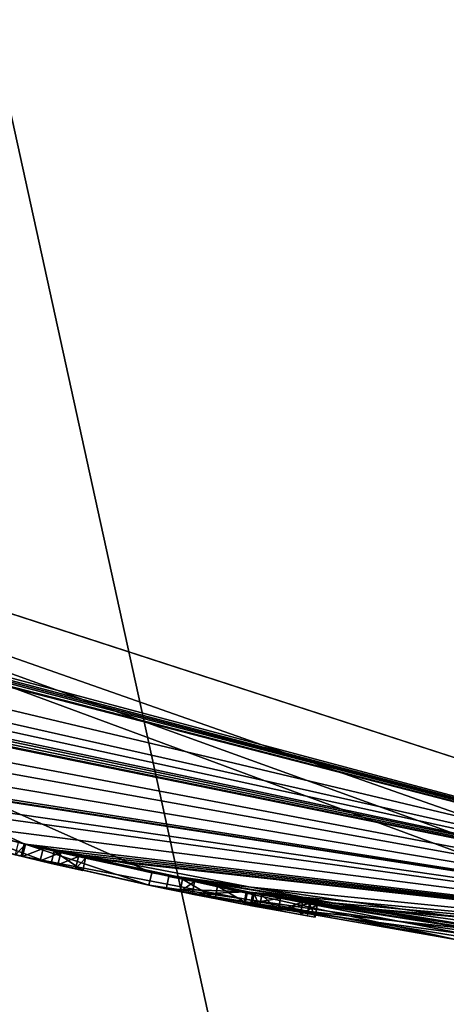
# Model space of a CAD drawing. Header units: millimetres. Extents: x -24 to 81, y -250 to 24.
# Tile 10 of 27: x -4.35 to -2.67, y -18.62 to -14.72. Entities that reach past the tile are written whole.
import ezdxf

# ---------------------------------------------------------------- set-up
doc = ezdxf.new("R2010")
doc.units = ezdxf.units.MM
doc.header["$LTSCALE"] = 52.148148
for name, color, linetype in [('1', 7, 'CONTINUOUS'), ('14', 7, 'CONTINUOUS'), ('162', 7, 'CONTINUOUS'), ('163', 7, 'CONTINUOUS'), ('164', 7, 'CONTINUOUS'), ('165', 7, 'CONTINUOUS'), ('166', 7, 'CONTINUOUS'), ('167', 7, 'CONTINUOUS'), ('170', 7, 'CONTINUOUS'), ('185', 7, 'CONTINUOUS'), ('238', 7, 'CONTINUOUS'), ('292', 7, 'CONTINUOUS'), ('294', 7, 'CONTINUOUS'), ('35', 7, 'CONTINUOUS'), ('36', 7, 'CONTINUOUS'), ('37', 7, 'CONTINUOUS'), ('38', 7, 'CONTINUOUS'), ('39', 7, 'CONTINUOUS')]:
    doc.layers.add(name, color=color, linetype=linetype)

msp = doc.modelspace()

# ---------------------------------------------------------------- linework, layer by layer
at = {"layer": '1', "color": 7, "linetype": 'CONTINUOUS', "true_color": 0xe6e6e6}
for points in [[(-10.875, -14.9659, 120), (-4.6587, -17.9038, 16.1183), (-4.3374, -17.9844, 20.4966), (-10.875, -14.9659, 120)], [(0, -18.5, 120), (-10.875, -14.9659, 120), (0, -18.5, 100.75), (0, -18.5, 120)], [(0, -18.5, 100.75), (-10.875, -14.9659, 120), (0, -18.5, 48.25), (0, -18.5, 100.75)], [(0, -18.5, 48.25), (-10.875, -14.9659, 120), (0, -18.5, 23.8163), (0, -18.5, 48.25)], [(0, -18.5, 23.8163), (-10.875, -14.9659, 120), (-0.872, -18.4794, 23.0491), (0, -18.5, 23.8163)], [(-0.872, -18.4794, 23.0491), (-10.875, -14.9659, 120), (-1.2089, -18.4605, 23.9419), (-0.872, -18.4794, 23.0491)], [(-1.2089, -18.4605, 23.9419), (-10.875, -14.9659, 120), (-1.4788, -18.4408, 24.2125), (-1.2089, -18.4605, 23.9419)], [(-1.4788, -18.4408, 24.2125), (-10.875, -14.9659, 120), (-3.8331, -18.0985, 23.0443), (-1.4788, -18.4408, 24.2125)], [(-3.8331, -18.0985, 23.0443), (-10.875, -14.9659, 120), (-4.3374, -17.9844, 20.4966), (-3.8331, -18.0985, 23.0443)], [(0, -18.5, 4.5), (-9.2226, -16.0372, 14.5791), (-10.873, -14.967, 4.5), (0, -18.5, 4.5)], [(-9.1526, -16.0773, 14.5493), (-9.2226, -16.0372, 14.5791), (0, -18.5, 4.5), (-9.1526, -16.0773, 14.5493)], [(-9.1064, -16.1035, 14.5493), (-9.1526, -16.0773, 14.5493), (0, -18.5, 4.5), (-9.1064, -16.1035, 14.5493)], [(-9.0601, -16.1296, 14.5493), (-9.1064, -16.1035, 14.5493), (0, -18.5, 4.5), (-9.0601, -16.1296, 14.5493)], [(-8.99, -16.1688, 14.5791), (-9.0601, -16.1296, 14.5493), (0, -18.5, 4.5), (-8.99, -16.1688, 14.5791)], [(-8.9626, -16.184, 14.6468), (-8.99, -16.1688, 14.5791), (0, -18.5, 4.5), (-8.9626, -16.184, 14.6468)], [(-8.3337, -16.5166, 14.614), (-8.9626, -16.184, 14.6468), (0, -18.5, 4.5), (-8.3337, -16.5166, 14.614)], [(-7.955, -16.7023, 14.5), (-8.3337, -16.5166, 14.614), (0, -18.5, 4.5), (-7.955, -16.7023, 14.5)], [(-7.7176, -16.8133, 14.5511), (-7.955, -16.7023, 14.5), (0, -18.5, 4.5), (-7.7176, -16.8133, 14.5511)], [(-7.4961, -16.9133, 14.5792), (-7.7176, -16.8133, 14.5511), (0, -18.5, 4.5), (-7.4961, -16.9133, 14.5792)], [(-7.4259, -16.9442, 14.5493), (-7.4961, -16.9133, 14.5792), (0, -18.5, 4.5), (-7.4259, -16.9442, 14.5493)], [(-7.3494, -16.9775, 14.5493), (-7.4259, -16.9442, 14.5493), (0, -18.5, 4.5), (-7.3494, -16.9775, 14.5493)], [(-7.2793, -17.0077, 14.5791), (-7.3494, -16.9775, 14.5493), (0, -18.5, 4.5), (-7.2793, -17.0077, 14.5791)], [(-7.252, -17.0194, 14.6468), (-7.2793, -17.0077, 14.5791), (0, -18.5, 4.5), (-7.252, -17.0194, 14.6468)], [(-6.7998, -17.205, 14.8397), (-7.252, -17.0194, 14.6468), (0, -18.5, 4.5), (-6.7998, -17.205, 14.8397)], [(-6.4756, -17.3296, 14.5547), (-6.7998, -17.205, 14.8397), (0, -18.5, 4.5), (-6.4756, -17.3296, 14.5547)], [(-6.052, -17.4821, 14.5057), (-6.4756, -17.3296, 14.5547), (0, -18.5, 4.5), (-6.052, -17.4821, 14.5057)], [(-5.682, -17.6058, 14.632), (-6.052, -17.4821, 14.5057), (0, -18.5, 4.5), (-5.682, -17.6058, 14.632)], [(-5.6228, -17.6248, 14.6949), (-5.682, -17.6058, 14.632), (0, -18.5, 4.5), (-5.6228, -17.6248, 14.6949)], [(-5.6011, -17.6317, 15.2924), (-5.6228, -17.6248, 14.6949), (0, -18.5, 4.5), (-5.6011, -17.6317, 15.2924)], [(-5.2555, -17.7378, 14.684), (-5.6011, -17.6317, 15.2924), (0, -18.5, 4.5), (-5.2555, -17.7378, 14.684)], [(-5.0544, -17.7962, 14.547), (-5.2555, -17.7378, 14.684), (0, -18.5, 4.5), (-5.0544, -17.7962, 14.547)], [(-4.6791, -17.8985, 14.5382), (-5.0544, -17.7962, 14.547), (0, -18.5, 4.5), (-4.6791, -17.8985, 14.5382)], [(-4.3317, -17.9857, 14.5783), (-4.3598, -17.9789, 14.6468), (-4.6791, -17.8985, 14.5382), (-4.3317, -17.9857, 14.5783)], [(-4.3317, -17.9857, 14.5783), (-4.6791, -17.8985, 14.5382), (0, -18.5, 4.5), (-4.3317, -17.9857, 14.5783)], [(-4.6587, -17.9038, 16.1183), (-4.2183, -18.0127, 15.9738), (-4.3374, -17.9844, 20.4966), (-4.6587, -17.9038, 16.1183)], [(-4.2183, -18.0127, 15.9738), (-4.0947, -18.0412, 15.5496), (-4.3374, -17.9844, 20.4966), (-4.2183, -18.0127, 15.9738)], [(-4.0947, -18.0412, 15.5496), (-3.7111, -18.124, 14.9082), (-4.3374, -17.9844, 20.4966), (-4.0947, -18.0412, 15.5496)], [(-3.5724, -18.1518, 16.8631), (-3.4336, -18.1786, 16.7243), (-4.3374, -17.9844, 20.4966), (-3.5724, -18.1518, 16.8631)], [(-4.3374, -17.9844, 20.4966), (-3.4336, -18.1786, 16.7243), (-2.6156, -18.3142, 18.5251), (-4.3374, -17.9844, 20.4966)], [(-3.7111, -18.124, 16.7243), (-3.5724, -18.1518, 16.8631), (-4.3374, -17.9844, 20.4966), (-3.7111, -18.124, 16.7243)], [(-3.7111, -18.124, 14.9082), (-3.7111, -18.124, 16.7243), (-4.3374, -17.9844, 20.4966), (-3.7111, -18.124, 14.9082)], [(-4.2624, -18.0023, 14.5493), (-4.3317, -17.9857, 14.5783), (0, -18.5, 4.5), (-4.2624, -18.0023, 14.5493)], [(-4.1921, -18.0188, 14.5493), (-4.2624, -18.0023, 14.5493), (0, -18.5, 4.5), (-4.1921, -18.0188, 14.5493)], [(-4.1228, -18.0347, 14.5783), (-4.1921, -18.0188, 14.5493), (0, -18.5, 4.5), (-4.1228, -18.0347, 14.5783)], [(-4.0947, -18.0412, 14.6468), (-4.1228, -18.0347, 14.5783), (0, -18.5, 4.5), (-4.0947, -18.0412, 14.6468)], [(-4.0947, -18.0412, 15.5496), (-4.0947, -18.0412, 14.6468), (0, -18.5, 4.5), (-4.0947, -18.0412, 15.5496)], [(-3.7111, -18.124, 14.9082), (-4.0947, -18.0412, 15.5496), (-3.6634, -18.1336, 14.6698), (-3.7111, -18.124, 14.9082)], [(-3.6634, -18.1336, 14.6698), (-4.0947, -18.0412, 15.5496), (0, -18.5, 4.5), (-3.6634, -18.1336, 14.6698)], [(-3.7659, -18.1127, 20.4722), (-2.1807, -18.371, 18.9426), (-3.4545, -18.1746, 22.6466), (-3.7659, -18.1127, 20.4722)], [(-3.4591, -18.1737, 14.5339), (-3.6634, -18.1336, 14.6698), (0, -18.5, 4.5), (-3.4591, -18.1737, 14.5339)], [(-3.3236, -18.199, 14.528), (-3.4591, -18.1737, 14.5339), (0, -18.5, 4.5), (-3.3236, -18.199, 14.528)], [(-3.4545, -18.1746, 22.6466), (-2.1807, -18.371, 18.9426), (-1.4788, -18.4408, 23.6723), (-3.4545, -18.1746, 22.6466)], [(-3.4276, -18.1797, 14.8458), (-3.3978, -18.1853, 14.7911), (-3.4336, -18.1786, 16.7243), (-3.4276, -18.1797, 14.8458)], [(-3.4336, -18.1786, 16.7243), (-3.3978, -18.1853, 14.7911), (-3.3241, -18.1989, 14.7617), (-3.4336, -18.1786, 16.7243)], [(-3.4336, -18.1786, 14.9169), (-3.4276, -18.1797, 14.8458), (-3.4336, -18.1786, 16.7243), (-3.4336, -18.1786, 14.9169)], [(-3.1786, -18.2249, 14.6616), (-3.4336, -18.1786, 16.7243), (-3.2368, -18.2146, 14.7362), (-3.1786, -18.2249, 14.6616)], [(-3.4336, -18.1786, 16.7243), (-3.1786, -18.2249, 14.6616), (-2.6156, -18.3142, 18.5251), (-3.4336, -18.1786, 16.7243)], [(-3.2368, -18.2146, 14.7362), (-3.4336, -18.1786, 16.7243), (-3.3241, -18.1989, 14.7617), (-3.2368, -18.2146, 14.7362)], [(-3.2092, -18.2195, 14.5648), (-3.3236, -18.199, 14.528), (0, -18.5, 4.5), (-3.2092, -18.2195, 14.5648)], [(-3.1786, -18.2249, 14.6616), (-3.2092, -18.2195, 14.5648), (0, -18.5, 4.5), (-3.1786, -18.2249, 14.6616)], [(-2.3871, -18.3454, 14.8358), (-3.1786, -18.2249, 14.6616), (0, -18.5, 4.5), (-2.3871, -18.3454, 14.8358)], [(-3.1786, -18.2249, 14.6616), (-2.3871, -18.3454, 14.8358), (-2.6156, -18.3142, 18.5251), (-3.1786, -18.2249, 14.6616)]]:
    msp.add_3dface(points, dxfattribs=at)
at = {"layer": '14', "color": 7, "linetype": 'CONTINUOUS', "true_color": 0xe6e6e6}
for points in [[(-10.875, -14.9659, 120), (0, -18.5, 120), (-9.5103, -3.0891, 120), (-10.875, -14.9659, 120)], [(-9.5103, -3.0891, 120), (0, -18.5, 120), (-5.8792, -8.0889, 120), (-9.5103, -3.0891, 120)], [(-5.8792, -8.0889, 120), (0, -18.5, 120), (0, -10, 120), (-5.8792, -8.0889, 120)]]:
    msp.add_3dface(points, dxfattribs=at)
at = {"layer": '162', "color": 7, "linetype": 'CONTINUOUS', "true_color": 0xe6e6e6}
for points in [[(-3.7111, -18.124, 14.9082), (-3.6634, -18.1336, 14.6698), (-3.7211, -18.1729, 14.9082), (-3.7111, -18.124, 14.9082)], [(-3.7211, -18.1729, 14.9082), (-3.6634, -18.1336, 14.6698), (-3.6731, -18.1827, 14.6694), (-3.7211, -18.1729, 14.9082)], [(-3.6634, -18.1336, 14.6698), (-3.4591, -18.1737, 14.5339), (-3.6731, -18.1827, 14.6694), (-3.6634, -18.1336, 14.6698)], [(-3.6731, -18.1827, 14.6694), (-3.4591, -18.1737, 14.5339), (-3.4681, -18.2229, 14.5339), (-3.6731, -18.1827, 14.6694)], [(-3.4591, -18.1737, 14.5339), (-3.3236, -18.199, 14.528), (-3.4681, -18.2229, 14.5339), (-3.4591, -18.1737, 14.5339)], [(-3.333, -18.2481, 14.7617), (-3.3978, -18.1853, 14.7911), (-3.407, -18.2344, 14.7911), (-3.333, -18.2481, 14.7617)], [(-3.3241, -18.1989, 14.7617), (-3.3978, -18.1853, 14.7911), (-3.333, -18.2481, 14.7617), (-3.3241, -18.1989, 14.7617)], [(-3.4681, -18.2229, 14.5339), (-3.3236, -18.199, 14.528), (-3.3325, -18.2482, 14.528), (-3.4681, -18.2229, 14.5339)], [(-3.2368, -18.2146, 14.7362), (-3.3241, -18.1989, 14.7617), (-3.333, -18.2481, 14.7617), (-3.2368, -18.2146, 14.7362)], [(-3.2455, -18.2639, 14.7361), (-3.2368, -18.2146, 14.7362), (-3.333, -18.2481, 14.7617), (-3.2455, -18.2639, 14.7361)], [(-3.3236, -18.199, 14.528), (-3.2092, -18.2195, 14.5648), (-3.3325, -18.2482, 14.528), (-3.3236, -18.199, 14.528)], [(-3.3325, -18.2482, 14.528), (-3.2092, -18.2195, 14.5648), (-3.218, -18.2687, 14.5648), (-3.3325, -18.2482, 14.528)], [(-3.1786, -18.2249, 14.6616), (-3.2368, -18.2146, 14.7362), (-3.2455, -18.2639, 14.7361), (-3.1786, -18.2249, 14.6616)], [(-3.1872, -18.2741, 14.6615), (-3.1786, -18.2249, 14.6616), (-3.2455, -18.2639, 14.7361), (-3.1872, -18.2741, 14.6615)], [(-3.218, -18.2687, 14.5648), (-3.2092, -18.2195, 14.5648), (-3.1872, -18.2741, 14.6615), (-3.218, -18.2687, 14.5648)], [(-3.2092, -18.2195, 14.5648), (-3.1786, -18.2249, 14.6616), (-3.1872, -18.2741, 14.6615), (-3.2092, -18.2195, 14.5648)]]:
    msp.add_3dface(points, dxfattribs=at)
at = {"layer": '163', "color": 7, "linetype": 'CONTINUOUS', "true_color": 0xe6e6e6}
for points in [[(-3.7111, -18.124, 16.7243), (-3.7111, -18.124, 14.9082), (-3.7211, -18.1729, 16.7243), (-3.7111, -18.124, 16.7243)], [(-3.7111, -18.124, 14.9082), (-3.7211, -18.1729, 14.9082), (-3.7211, -18.1729, 16.7243), (-3.7111, -18.124, 14.9082)]]:
    msp.add_3dface(points, dxfattribs=at)
at = {"layer": '164', "color": 7, "linetype": 'CONTINUOUS', "true_color": 0xe6e6e6}
for points in [[(-3.7111, -18.124, 16.7243), (-3.7211, -18.1729, 16.7243), (-3.582, -18.2009, 16.8631), (-3.7111, -18.124, 16.7243)], [(-3.5724, -18.1518, 16.8631), (-3.7111, -18.124, 16.7243), (-3.582, -18.2009, 16.8631), (-3.5724, -18.1518, 16.8631)], [(-3.4429, -18.2277, 16.7243), (-3.5724, -18.1518, 16.8631), (-3.582, -18.2009, 16.8631), (-3.4429, -18.2277, 16.7243)], [(-3.4336, -18.1786, 16.7243), (-3.5724, -18.1518, 16.8631), (-3.4429, -18.2277, 16.7243), (-3.4336, -18.1786, 16.7243)]]:
    msp.add_3dface(points, dxfattribs=at)
at = {"layer": '165', "color": 7, "linetype": 'CONTINUOUS', "true_color": 0xe6e6e6}
for points in [[(-3.4336, -18.1786, 14.9169), (-3.4336, -18.1786, 16.7243), (-3.4429, -18.2277, 14.9169), (-3.4336, -18.1786, 14.9169)], [(-3.4336, -18.1786, 16.7243), (-3.4429, -18.2277, 16.7243), (-3.4429, -18.2277, 14.9169), (-3.4336, -18.1786, 16.7243)]]:
    msp.add_3dface(points, dxfattribs=at)
at = {"layer": '166', "color": 7, "linetype": 'CONTINUOUS', "true_color": 0xe6e6e6}
for points in [[(-3.4336, -18.1786, 14.9169), (-3.4429, -18.2277, 14.9169), (-3.4369, -18.2288, 14.8458), (-3.4336, -18.1786, 14.9169)], [(-3.4276, -18.1797, 14.8458), (-3.4336, -18.1786, 14.9169), (-3.4369, -18.2288, 14.8458), (-3.4276, -18.1797, 14.8458)], [(-3.407, -18.2344, 14.7911), (-3.4276, -18.1797, 14.8458), (-3.4369, -18.2288, 14.8458), (-3.407, -18.2344, 14.7911)], [(-3.3978, -18.1853, 14.7911), (-3.4276, -18.1797, 14.8458), (-3.407, -18.2344, 14.7911), (-3.3978, -18.1853, 14.7911)]]:
    msp.add_3dface(points, dxfattribs=at)
at = {"layer": '167', "color": 7, "linetype": 'CONTINUOUS', "true_color": 0xe6e6e6}
for points in [[(-3.8444, -18.1473, 23.0432), (-4.3374, -17.9844, 20.4966), (-4.3496, -18.0328, 20.4983), (-3.8444, -18.1473, 23.0432)], [(-4.3496, -18.0328, 20.4983), (-4.3374, -17.9844, 20.4966), (-2.6252, -18.3633, 18.5261), (-4.3496, -18.0328, 20.4983)], [(-3.8331, -18.0985, 23.0443), (-4.3374, -17.9844, 20.4966), (-3.8444, -18.1473, 23.0432), (-3.8331, -18.0985, 23.0443)], [(-4.3374, -17.9844, 20.4966), (-2.6156, -18.3142, 18.5251), (-2.6252, -18.3633, 18.5261), (-4.3374, -17.9844, 20.4966)], [(-1.4828, -18.4906, 24.2125), (-3.8331, -18.0985, 23.0443), (-3.8444, -18.1473, 23.0432), (-1.4828, -18.4906, 24.2125)], [(-1.4788, -18.4408, 24.2125), (-3.8331, -18.0985, 23.0443), (-1.4828, -18.4906, 24.2125), (-1.4788, -18.4408, 24.2125)]]:
    msp.add_3dface(points, dxfattribs=at)
at = {"layer": '170', "color": 7, "linetype": 'CONTINUOUS', "true_color": 0xe6e6e6}
for points in [[(-3.7659, -18.1127, 20.4722), (-3.4545, -18.1746, 22.6466), (-3.7765, -18.1615, 20.4736), (-3.7659, -18.1127, 20.4722)], [(-2.1884, -18.4205, 18.9432), (-3.7659, -18.1127, 20.4722), (-3.7765, -18.1615, 20.4736), (-2.1884, -18.4205, 18.9432)], [(-2.1807, -18.371, 18.9426), (-3.7659, -18.1127, 20.4722), (-2.1884, -18.4205, 18.9432), (-2.1807, -18.371, 18.9426)], [(-3.7765, -18.1615, 20.4736), (-3.4545, -18.1746, 22.6466), (-3.4643, -18.2236, 22.6458), (-3.7765, -18.1615, 20.4736)], [(-3.4545, -18.1746, 22.6466), (-1.4788, -18.4408, 23.6723), (-3.4643, -18.2236, 22.6458), (-3.4545, -18.1746, 22.6466)], [(-1.4788, -18.4408, 23.6723), (-1.4828, -18.4906, 23.6723), (-3.4643, -18.2236, 22.6458), (-1.4788, -18.4408, 23.6723)]]:
    msp.add_3dface(points, dxfattribs=at)
at = {"layer": '185', "color": 7, "linetype": 'CONTINUOUS', "true_color": 0x282828}
for points in [[(-4.4388, -18.0111, 15.7883), (-4.2298, -18.0613, 15.9739), (-4.671, -17.9523, 16.1183), (-4.4388, -18.0111, 15.7883)], [(-4.4388, -18.0111, 15.7883), (-4.3815, -18.0251, 15.5841), (-4.2298, -18.0613, 15.9739), (-4.4388, -18.0111, 15.7883)], [(-4.2298, -18.0613, 15.9739), (-4.3815, -18.0251, 15.5841), (-4.2739, -18.0509, 14.5493), (-4.2298, -18.0613, 15.9739)], [(-4.2739, -18.0509, 14.5493), (-4.3815, -18.0251, 15.5841), (-4.3434, -18.0343, 14.5783), (-4.2739, -18.0509, 14.5493)], [(-4.3434, -18.0343, 14.5783), (-4.3815, -18.0251, 15.5841), (-4.3778, -18.026, 15.3251), (-4.3434, -18.0343, 14.5783)], [(-4.3716, -18.0275, 14.7171), (-4.3434, -18.0343, 14.5783), (-4.3778, -18.026, 15.3251), (-4.3716, -18.0275, 14.7171)], [(-4.3716, -18.0275, 14.7171), (-4.3716, -18.0275, 14.6468), (-4.3434, -18.0343, 14.5783), (-4.3716, -18.0275, 14.7171)], [(-3.8444, -18.1473, 23.0432), (-4.3496, -18.0328, 20.4983), (-3.7765, -18.1615, 20.4736), (-3.8444, -18.1473, 23.0432)], [(-4.3496, -18.0328, 20.4983), (-2.6252, -18.3633, 18.5261), (-3.7765, -18.1615, 20.4736), (-4.3496, -18.0328, 20.4983)], [(-4.2034, -18.0675, 14.5493), (-4.2298, -18.0613, 15.9739), (-4.2739, -18.0509, 14.5493), (-4.2034, -18.0675, 14.5493)], [(-4.1057, -18.0899, 15.5496), (-4.2298, -18.0613, 15.9739), (-4.1057, -18.0899, 14.6468), (-4.1057, -18.0899, 15.5496)], [(-4.1057, -18.0899, 14.6468), (-4.2298, -18.0613, 15.9739), (-4.1339, -18.0835, 14.5783), (-4.1057, -18.0899, 14.6468)], [(-4.2298, -18.0613, 15.9739), (-4.2034, -18.0675, 14.5493), (-4.1339, -18.0835, 14.5783), (-4.2298, -18.0613, 15.9739)], [(-1.4828, -18.4906, 24.2125), (-3.8444, -18.1473, 23.0432), (-1.4828, -18.4906, 23.6723), (-1.4828, -18.4906, 24.2125)], [(-1.4828, -18.4906, 23.6723), (-3.8444, -18.1473, 23.0432), (-3.4643, -18.2236, 22.6458), (-1.4828, -18.4906, 23.6723)], [(-3.8444, -18.1473, 23.0432), (-3.7765, -18.1615, 20.4736), (-3.4643, -18.2236, 22.6458), (-3.8444, -18.1473, 23.0432)], [(-2.6252, -18.3633, 18.5261), (-2.1884, -18.4205, 18.9432), (-3.7765, -18.1615, 20.4736), (-2.6252, -18.3633, 18.5261)], [(-3.7211, -18.1729, 14.9082), (-3.6731, -18.1827, 14.6694), (-3.7211, -18.1729, 16.7243), (-3.7211, -18.1729, 14.9082)], [(-3.7211, -18.1729, 16.7243), (-3.6731, -18.1827, 14.6694), (-3.582, -18.2009, 16.8631), (-3.7211, -18.1729, 16.7243)], [(-3.6731, -18.1827, 14.6694), (-3.4681, -18.2229, 14.5339), (-3.582, -18.2009, 16.8631), (-3.6731, -18.1827, 14.6694)], [(-3.582, -18.2009, 16.8631), (-3.4681, -18.2229, 14.5339), (-3.4429, -18.2277, 14.9169), (-3.582, -18.2009, 16.8631)], [(-3.4429, -18.2277, 16.7243), (-3.582, -18.2009, 16.8631), (-3.4429, -18.2277, 14.9169), (-3.4429, -18.2277, 16.7243)], [(-3.4681, -18.2229, 14.5339), (-3.3325, -18.2482, 14.528), (-3.4369, -18.2288, 14.8458), (-3.4681, -18.2229, 14.5339)], [(-3.4429, -18.2277, 14.9169), (-3.4681, -18.2229, 14.5339), (-3.4369, -18.2288, 14.8458), (-3.4429, -18.2277, 14.9169)], [(-3.3325, -18.2482, 14.528), (-3.407, -18.2344, 14.7911), (-3.4369, -18.2288, 14.8458), (-3.3325, -18.2482, 14.528)], [(-3.3325, -18.2482, 14.528), (-3.333, -18.2481, 14.7617), (-3.407, -18.2344, 14.7911), (-3.3325, -18.2482, 14.528)], [(-3.3325, -18.2482, 14.528), (-3.2455, -18.2639, 14.7361), (-3.333, -18.2481, 14.7617), (-3.3325, -18.2482, 14.528)], [(-3.3325, -18.2482, 14.528), (-3.218, -18.2687, 14.5648), (-3.2455, -18.2639, 14.7361), (-3.3325, -18.2482, 14.528)], [(-3.218, -18.2687, 14.5648), (-3.1872, -18.2741, 14.6615), (-3.2455, -18.2639, 14.7361), (-3.218, -18.2687, 14.5648)]]:
    msp.add_3dface(points, dxfattribs=at)
at = {"layer": '238', "color": 7, "linetype": 'CONTINUOUS', "true_color": 0xe6e6e6}
for points in [[(0, -11.3505, 298.615), (-5, -12.3138, 297.684), (0, -35.1413, 315.2532), (0, -11.3505, 298.615)], [(0, -35.1413, 315.2532), (-5, -12.3138, 297.684), (-5, -35.6853, 314.0288), (0, -35.1413, 315.2532)], [(-5, -12.8355, 267.2798), (0, -14.0777, 266.778), (-5, -24.7685, 285.6474), (-5, -12.8355, 267.2798)], [(-5, -24.7685, 285.6474), (0, -14.0777, 266.778), (0, -25.7319, 284.7163), (-5, -24.7685, 285.6474)]]:
    msp.add_3dface(points, dxfattribs=at)
at = {"layer": '292', "color": 7, "linetype": 'CONTINUOUS', "true_color": 0xe6e6e6}
for points in [[(-11.9995, 20.7837), (0, 24), (-11.9995, -20.7837), (-11.9995, 20.7837)], [(0, 24), (0, -24), (-11.9995, -20.7837), (0, 24)]]:
    msp.add_3dface(points, dxfattribs=at)
at = {"layer": '294', "color": 7, "linetype": 'CONTINUOUS', "true_color": 0xe6e6e6}
for points in [[(0, -23.5, 4.5), (-10.873, -14.967, 4.5), (-11.7325, -20.3611, 4.5), (0, -23.5, 4.5)], [(0, -18.5, 4.5), (-10.873, -14.967, 4.5), (0, -23.5, 4.5), (0, -18.5, 4.5)]]:
    msp.add_3dface(points, dxfattribs=at)
at = {"layer": '35', "color": 7, "linetype": 'CONTINUOUS', "true_color": 0xe6e6e6}
for points in [[(-4.2298, -18.0613, 15.9739), (-4.6587, -17.9038, 16.1183), (-4.671, -17.9523, 16.1183), (-4.2298, -18.0613, 15.9739)], [(-4.2183, -18.0127, 15.9738), (-4.6587, -17.9038, 16.1183), (-4.2298, -18.0613, 15.9739), (-4.2183, -18.0127, 15.9738)], [(-4.1057, -18.0899, 15.5496), (-4.2183, -18.0127, 15.9738), (-4.2298, -18.0613, 15.9739), (-4.1057, -18.0899, 15.5496)], [(-4.0947, -18.0412, 15.5496), (-4.2183, -18.0127, 15.9738), (-4.1057, -18.0899, 15.5496), (-4.0947, -18.0412, 15.5496)]]:
    msp.add_3dface(points, dxfattribs=at)
at = {"layer": '36', "color": 7, "linetype": 'CONTINUOUS', "true_color": 0xe6e6e6}
for points in [[(-4.0947, -18.0412, 14.6468), (-4.0947, -18.0412, 15.5496), (-4.1057, -18.0899, 14.6468), (-4.0947, -18.0412, 14.6468)], [(-4.0947, -18.0412, 15.5496), (-4.1057, -18.0899, 15.5496), (-4.1057, -18.0899, 14.6468), (-4.0947, -18.0412, 15.5496)]]:
    msp.add_3dface(points, dxfattribs=at)
at = {"layer": '37', "color": 7, "linetype": 'CONTINUOUS', "true_color": 0xe6e6e6}
for points in [[(-4.1921, -18.0188, 14.5493), (-4.1228, -18.0347, 14.5783), (-4.2034, -18.0675, 14.5493), (-4.1921, -18.0188, 14.5493)], [(-4.2034, -18.0675, 14.5493), (-4.1228, -18.0347, 14.5783), (-4.1339, -18.0835, 14.5783), (-4.2034, -18.0675, 14.5493)], [(-4.1228, -18.0347, 14.5783), (-4.0947, -18.0412, 14.6468), (-4.1339, -18.0835, 14.5783), (-4.1228, -18.0347, 14.5783)], [(-4.0947, -18.0412, 14.6468), (-4.1057, -18.0899, 14.6468), (-4.1339, -18.0835, 14.5783), (-4.0947, -18.0412, 14.6468)]]:
    msp.add_3dface(points, dxfattribs=at)
at = {"layer": '38', "color": 7, "linetype": 'CONTINUOUS', "true_color": 0xe6e6e6}
for points in [[(-4.2624, -18.0023, 14.5493), (-4.1921, -18.0188, 14.5493), (-4.2739, -18.0509, 14.5493), (-4.2624, -18.0023, 14.5493)], [(-4.1921, -18.0188, 14.5493), (-4.2034, -18.0675, 14.5493), (-4.2739, -18.0509, 14.5493), (-4.1921, -18.0188, 14.5493)]]:
    msp.add_3dface(points, dxfattribs=at)
at = {"layer": '39', "color": 7, "linetype": 'CONTINUOUS', "true_color": 0xe6e6e6}
for points in [[(-4.3598, -17.9789, 14.6468), (-4.3317, -17.9857, 14.5783), (-4.3716, -18.0275, 14.6468), (-4.3598, -17.9789, 14.6468)], [(-4.3716, -18.0275, 14.6468), (-4.3317, -17.9857, 14.5783), (-4.3434, -18.0343, 14.5783), (-4.3716, -18.0275, 14.6468)], [(-4.3317, -17.9857, 14.5783), (-4.2624, -18.0023, 14.5493), (-4.3434, -18.0343, 14.5783), (-4.3317, -17.9857, 14.5783)], [(-4.2624, -18.0023, 14.5493), (-4.2739, -18.0509, 14.5493), (-4.3434, -18.0343, 14.5783), (-4.2624, -18.0023, 14.5493)]]:
    msp.add_3dface(points, dxfattribs=at)

doc.saveas('drawing.dxf')
